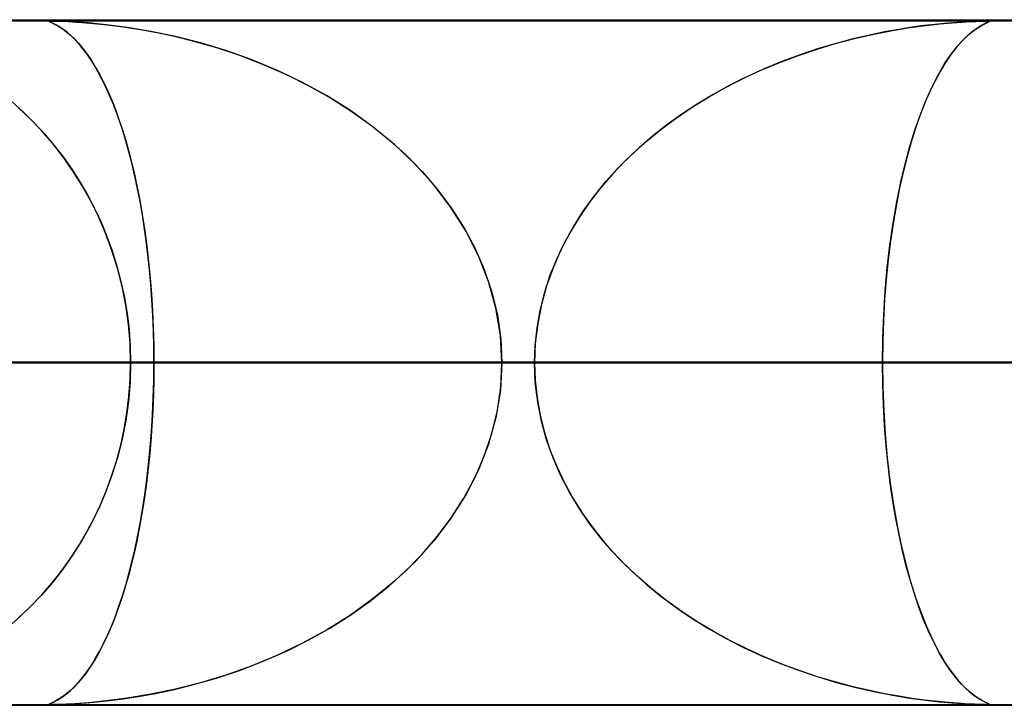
# Model space of a CAD drawing. Header units: millimetres. Extents: x -635 to 635, y -772 to 772.
# Tile 35 of 44: x 198 to 212, y 761 to 772. Entities that reach past the tile are written whole.
import ezdxf

# ---------------------------------------------------------------- set-up
doc = ezdxf.new("R2010")
doc.units = ezdxf.units.MM
doc.layers.add('HIDDEN', color=7, linetype='Continuous')
doc.layers.add('THICK', color=7, linetype='Continuous')

msp = doc.modelspace()

# ---------------------------------------------------------------- linework, layer by layer
at = {"layer": 'HIDDEN'}
for p, q in [((0, 771.49), (280.736, 771.49)), ((0, 771.49), (551.5, 771.49)), ((0, 771.49), (280.736, 771.49)), ((268.845, 771.48), (0, 771.48)), ((198.517, 771.476), (198.53, 771.479)), ((198.523, 771.478), (198.517, 771.475)), ((198.521, 771.47), (198.517, 771.476)), ((198.517, 771.475), (198.52, 771.47)), ((198.52, 771.47), (198.533, 771.464)), ((198.54, 771.46), (198.521, 771.47)), ((198.54, 771.48), (198.523, 771.478)), ((198.53, 771.479), (198.561, 771.48)), ((198.533, 771.464), (198.552, 771.455)), ((198.569, 771.48), (198.54, 771.48)), ((198.574, 771.444), (198.54, 771.46)), ((198.552, 771.455), (198.576, 771.444)), ((198.613, 771.479), (198.569, 771.48)), ((198.569, 771.48), (198.623, 771.479)), ((198.619, 771.422), (198.574, 771.444)), ((198.576, 771.444), (198.604, 771.429)), ((198.604, 771.429), (198.639, 771.41)), ((198.675, 771.478), (198.613, 771.479)), ((198.67, 771.391), (198.619, 771.422)), ((198.623, 771.479), (198.7, 771.477)), ((198.639, 771.41), (198.679, 771.386)), ((198.725, 771.355), (198.67, 771.391)), ((198.761, 771.474), (198.675, 771.478)), ((198.679, 771.386), (198.724, 771.356)), ((198.7, 771.477), (198.797, 771.472)), ((198.891, 771.467), (198.761, 771.474)), ((198.797, 771.472), (198.915, 771.466)), ((199.087, 771.453), (198.891, 771.467)), ((198.915, 771.466), (199.055, 771.455)), ((199.055, 771.455), (199.217, 771.441)), ((199.347, 771.427), (199.087, 771.453)), ((199.217, 771.441), (199.398, 771.421)), ((199.654, 771.387), (199.347, 771.427)), ((199.398, 771.421), (199.596, 771.396)), ((199.596, 771.396), (199.816, 771.361)), ((199.998, 771.329), (199.654, 771.387)), ((210.829, 771.342), (211.082, 771.384)), ((211.116, 771.389), (210.923, 771.359)), ((211.082, 771.384), (211.314, 771.416)), ((211.292, 771.413), (211.116, 771.389)), ((211.45, 771.431), (211.292, 771.413)), ((211.314, 771.416), (211.521, 771.439)), ((211.589, 771.445), (211.45, 771.431)), ((211.521, 771.439), (211.699, 771.455)), ((211.713, 771.456), (211.589, 771.445)), ((211.699, 771.455), (211.844, 771.466)), ((211.83, 771.465), (211.713, 771.456)), ((211.936, 771.471), (211.83, 771.465)), ((211.844, 771.466), (211.956, 771.472)), ((212.025, 771.475), (211.936, 771.471)), ((211.956, 771.472), (212.039, 771.476)), ((212.053, 771.369), (211.99, 771.324)), ((212.096, 771.478), (212.025, 771.475)), ((212.037, 771.358), (212.113, 771.407)), ((212.039, 771.476), (212.102, 771.478)), ((212.107, 771.404), (212.053, 771.369)), ((212.149, 771.48), (212.096, 771.478)), ((212.102, 771.478), (212.151, 771.48)), ((212.153, 771.429), (212.107, 771.404)), ((212.113, 771.407), (212.175, 771.44)), ((212.189, 771.48), (212.149, 771.48)), ((212.151, 771.48), (212.189, 771.48)), ((212.189, 771.447), (212.153, 771.429)), ((212.175, 771.44), (212.218, 771.46)), ((212.189, 771.48), (212.191, 771.48)), ((212.217, 771.48), (212.189, 771.48)), ((212.216, 771.459), (212.189, 771.447)), ((212.191, 771.48), (212.194, 771.48)), ((212.194, 771.48), (212.196, 771.48)), ((212.196, 771.48), (212.198, 771.48)), ((212.198, 771.48), (212.2, 771.48)), ((212.2, 771.48), (212.202, 771.48)), ((212.209, 771.48), (212.229, 771.479)), ((212.233, 771.468), (212.216, 771.459)), ((212.234, 771.478), (212.217, 771.48)), ((212.218, 771.46), (212.238, 771.471)), ((212.229, 771.479), (212.24, 771.477)), ((212.241, 771.473), (212.233, 771.468)), ((212.242, 771.476), (212.234, 771.478)), ((212.238, 771.471), (212.242, 771.476)), ((212.24, 771.477), (212.241, 771.473)), ((198.724, 771.356), (198.773, 771.318)), ((198.781, 771.312), (198.725, 771.355)), ((198.773, 771.318), (198.826, 771.273)), ((198.837, 771.263), (198.781, 771.312)), ((198.826, 771.273), (198.882, 771.219)), ((198.894, 771.207), (198.837, 771.263)), ((198.882, 771.219), (198.941, 771.156)), ((199.816, 771.361), (200.066, 771.316)), ((200.358, 771.254), (199.998, 771.329)), ((200.066, 771.316), (200.342, 771.258)), ((200.342, 771.258), (200.641, 771.184)), ((200.724, 771.161), (200.358, 771.254)), ((209.993, 771.151), (210.275, 771.225)), ((210.255, 771.22), (210.006, 771.154)), ((210.491, 771.275), (210.255, 771.22)), ((210.275, 771.225), (210.557, 771.289)), ((210.714, 771.321), (210.491, 771.275)), ((210.557, 771.289), (210.829, 771.342)), ((210.923, 771.359), (210.714, 771.321)), ((211.922, 771.266), (211.847, 771.193)), ((211.866, 771.212), (211.953, 771.293)), ((211.99, 771.324), (211.922, 771.266)), ((211.953, 771.293), (212.037, 771.358)), ((198.951, 771.145), (198.894, 771.207)), ((198.941, 771.156), (199.003, 771.082)), ((199.008, 771.076), (198.951, 771.145)), ((199.003, 771.082), (199.067, 770.997)), ((199.065, 771.001), (199.008, 771.076)), ((200.641, 771.184), (200.96, 771.092)), ((201.094, 771.049), (200.724, 771.161)), ((200.96, 771.092), (201.295, 770.98)), ((209.748, 771.078), (209.481, 770.989)), ((209.715, 771.067), (209.993, 771.151)), ((210.006, 771.154), (209.748, 771.078)), ((211.767, 771.103), (211.685, 770.996)), ((211.686, 770.998), (211.776, 771.114)), ((211.847, 771.193), (211.767, 771.103)), ((211.776, 771.114), (211.866, 771.212)), ((199.121, 770.919), (199.065, 771.001)), ((199.067, 770.997), (199.131, 770.904)), ((201.466, 770.917), (201.094, 771.049)), ((201.295, 770.98), (201.641, 770.848)), ((209.17, 770.872), (209.441, 770.974)), ((209.481, 770.989), (209.215, 770.89)), ((209.441, 770.974), (209.715, 771.067)), ((211.595, 770.865), (211.686, 770.998)), ((211.685, 770.996), (211.603, 770.877)), ((199.176, 770.83), (199.121, 770.919)), ((199.131, 770.904), (199.193, 770.802)), ((199.231, 770.735), (199.176, 770.83)), ((199.193, 770.802), (199.254, 770.694)), ((201.837, 770.764), (201.466, 770.917)), ((201.641, 770.848), (201.981, 770.699)), ((208.905, 770.761), (209.17, 770.872)), ((209.215, 770.89), (208.954, 770.782)), ((211.505, 770.712), (211.595, 770.865)), ((211.603, 770.877), (211.524, 770.745)), ((199.285, 770.633), (199.231, 770.735)), ((199.254, 770.694), (199.313, 770.578)), ((202.204, 770.589), (201.837, 770.764)), ((201.981, 770.699), (202.308, 770.536)), ((208.7, 770.666), (208.452, 770.542)), ((208.645, 770.64), (208.905, 770.761)), ((208.954, 770.782), (208.7, 770.666)), ((211.416, 770.54), (211.505, 770.712)), ((211.524, 770.745), (211.446, 770.6)), ((199.338, 770.525), (199.285, 770.633)), ((199.313, 770.578), (199.371, 770.455)), ((199.391, 770.41), (199.338, 770.525)), ((202.564, 770.392), (202.204, 770.589)), ((202.308, 770.536), (202.621, 770.359)), ((208.144, 770.371), (208.391, 770.51)), ((208.452, 770.542), (208.211, 770.41)), ((208.391, 770.51), (208.645, 770.64)), ((211.329, 770.35), (211.416, 770.54)), ((211.446, 770.6), (211.371, 770.444)), ((199.371, 770.455), (199.427, 770.325)), ((199.442, 770.288), (199.391, 770.41)), ((202.913, 770.174), (202.564, 770.392)), ((202.621, 770.359), (202.92, 770.169)), ((207.904, 770.222), (208.144, 770.371)), ((208.211, 770.41), (207.978, 770.269)), ((211.371, 770.444), (211.298, 770.275)), ((197.972, 770.299), (198.135, 770.153)), ((198.238, 770.053), (198.067, 770.215)), ((199.427, 770.325), (199.481, 770.188)), ((199.492, 770.159), (199.442, 770.288)), ((207.671, 770.064), (207.904, 770.222)), ((207.978, 770.269), (207.752, 770.12)), ((211.298, 770.275), (211.228, 770.094)), ((211.245, 770.141), (211.329, 770.35)), ((198.135, 770.153), (198.291, 769.998)), ((199.481, 770.188), (199.533, 770.044)), ((199.541, 770.023), (199.492, 770.159)), ((203.247, 769.933), (202.913, 770.174)), ((202.92, 770.169), (203.204, 769.966)), ((207.752, 770.12), (207.534, 769.964)), ((211.228, 770.094), (211.16, 769.901)), ((211.165, 769.914), (211.245, 770.141)), ((198.402, 769.88), (198.238, 770.053)), ((198.291, 769.998), (198.441, 769.837)), ((199.533, 770.044), (199.583, 769.893)), ((199.588, 769.88), (199.541, 770.023)), ((203.204, 769.966), (203.473, 769.751)), ((203.564, 769.671), (203.247, 769.933)), ((207.534, 769.964), (207.325, 769.799)), ((207.447, 769.897), (207.671, 770.064)), ((198.561, 769.697), (198.402, 769.88)), ((198.441, 769.837), (198.583, 769.669)), ((199.583, 769.893), (199.632, 769.736)), ((199.634, 769.73), (199.588, 769.88)), ((207.325, 769.799), (207.124, 769.626)), ((207.231, 769.72), (207.447, 769.897)), ((211.089, 769.67), (211.165, 769.914)), ((211.16, 769.901), (211.096, 769.697)), ((198.712, 769.504), (198.561, 769.697)), ((198.583, 769.669), (198.718, 769.496)), ((199.632, 769.736), (199.678, 769.572)), ((199.678, 769.572), (199.634, 769.73)), ((203.473, 769.751), (203.725, 769.524)), ((203.861, 769.388), (203.564, 769.671)), ((207.025, 769.535), (207.231, 769.72)), ((211.017, 769.409), (211.089, 769.67)), ((211.096, 769.697), (211.036, 769.482)), ((198.856, 769.3), (198.712, 769.504)), ((198.718, 769.496), (198.845, 769.316)), ((199.678, 769.572), (199.722, 769.4)), ((199.72, 769.408), (199.678, 769.572)), ((203.725, 769.524), (203.961, 769.282)), ((206.829, 769.34), (207.025, 769.535)), ((207.124, 769.626), (206.932, 769.444)), ((199.761, 769.236), (199.72, 769.408)), ((199.722, 769.4), (199.765, 769.22)), ((204.134, 769.084), (203.861, 769.388)), ((206.932, 769.444), (206.747, 769.251)), ((210.951, 769.131), (211.017, 769.409)), ((211.036, 769.482), (210.98, 769.256)), ((198.845, 769.316), (198.963, 769.131)), ((198.991, 769.086), (198.856, 769.3)), ((199.8, 769.057), (199.761, 769.236)), ((199.765, 769.22), (199.805, 769.032)), ((203.961, 769.282), (204.182, 769.026)), ((206.747, 769.251), (206.571, 769.048)), ((206.645, 769.136), (206.829, 769.34)), ((210.98, 769.256), (210.928, 769.022)), ((198.963, 769.131), (199.074, 768.941)), ((199.117, 768.862), (198.991, 769.086)), ((204.381, 768.76), (204.134, 769.084)), ((206.473, 768.924), (206.645, 769.136)), ((210.891, 768.839), (210.951, 769.131)), ((199.074, 768.941), (199.176, 768.745)), ((199.836, 768.872), (199.8, 769.057)), ((199.805, 769.032), (199.843, 768.835)), ((204.182, 769.026), (204.385, 768.755)), ((206.314, 768.705), (206.473, 768.924)), ((206.571, 769.048), (206.406, 768.835)), ((210.928, 769.022), (210.88, 768.778)), ((199.233, 768.628), (199.117, 768.862)), ((199.87, 768.68), (199.836, 768.872)), ((199.843, 768.835), (199.879, 768.629)), ((206.406, 768.835), (206.252, 768.611)), ((210.88, 768.778), (210.837, 768.526)), ((210.838, 768.531), (210.891, 768.839)), ((199.176, 768.745), (199.271, 768.544)), ((199.902, 768.482), (199.87, 768.68)), ((204.598, 768.416), (204.381, 768.76)), ((204.385, 768.755), (204.568, 768.468)), ((206.169, 768.478), (206.314, 768.705)), ((199.338, 768.384), (199.233, 768.628)), ((199.271, 768.544), (199.357, 768.337)), ((199.879, 768.629), (199.911, 768.416)), ((206.252, 768.611), (206.111, 768.376)), ((210.791, 768.21), (210.838, 768.531)), ((210.837, 768.526), (210.798, 768.265)), ((199.431, 768.131), (199.338, 768.384)), ((199.93, 768.278), (199.902, 768.482)), ((199.911, 768.416), (199.941, 768.195)), ((204.568, 768.468), (204.73, 768.167)), ((204.783, 768.053), (204.598, 768.416)), ((206.111, 768.376), (205.983, 768.131)), ((206.039, 768.244), (206.169, 768.478)), ((199.357, 768.337), (199.434, 768.123)), ((199.956, 768.068), (199.93, 768.278)), ((205.925, 768.004), (206.039, 768.244)), ((210.752, 767.877), (210.791, 768.21)), ((210.798, 768.265), (210.765, 767.994)), ((199.512, 767.87), (199.431, 768.131)), ((199.434, 768.123), (199.503, 767.903)), ((199.941, 768.195), (199.967, 767.967)), ((199.979, 767.852), (199.956, 768.068)), ((204.73, 768.167), (204.867, 767.851)), ((205.983, 768.131), (205.872, 767.877)), ((199.967, 767.967), (199.99, 767.733)), ((204.93, 767.676), (204.783, 768.053)), ((205.827, 767.758), (205.925, 768.004)), ((210.765, 767.994), (210.736, 767.71)), ((199.503, 767.903), (199.563, 767.677)), ((199.58, 767.603), (199.512, 767.87)), ((199.999, 767.632), (199.979, 767.852)), ((204.867, 767.851), (204.977, 767.523)), ((205.872, 767.877), (205.778, 767.614)), ((210.722, 767.536), (210.752, 767.877)), ((199.563, 767.677), (199.612, 767.445)), ((199.99, 767.733), (200.009, 767.494)), ((200.015, 767.407), (199.999, 767.632)), ((205.038, 767.287), (204.93, 767.676)), ((205.746, 767.507), (205.827, 767.758)), ((210.736, 767.71), (210.713, 767.415)), ((199.633, 767.33), (199.58, 767.603)), ((200.009, 767.494), (200.024, 767.249)), ((204.977, 767.523), (205.059, 767.184)), ((205.683, 767.254), (205.746, 767.507)), ((205.778, 767.614), (205.703, 767.343)), ((210.7, 767.19), (210.722, 767.536)), ((199.612, 767.445), (199.651, 767.21)), ((200.028, 767.18), (200.015, 767.407)), ((205.703, 767.343), (205.648, 767.064)), ((210.713, 767.415), (210.696, 767.11)), ((199.671, 767.053), (199.633, 767.33)), ((199.651, 767.21), (199.68, 766.972)), ((200.024, 767.249), (200.035, 766.999)), ((205.103, 766.891), (205.038, 767.287)), ((205.638, 766.999), (205.683, 767.254)), ((199.695, 766.773), (199.671, 767.053)), ((200.037, 766.951), (200.028, 767.18)), ((205.059, 767.184), (205.108, 766.839)), ((205.648, 767.064), (205.613, 766.779)), ((210.696, 767.11), (210.686, 766.801)), ((210.687, 766.841), (210.7, 767.19)), ((199.68, 766.972), (199.697, 766.732)), ((200.035, 766.999), (200.042, 766.746)), ((200.042, 766.721), (200.037, 766.951)), ((205.611, 766.745), (205.638, 766.999)), ((199.702, 766.49), (199.695, 766.773)), ((205.125, 766.49), (205.103, 766.891)), ((205.108, 766.839), (205.125, 766.49)), ((205.613, 766.779), (205.602, 766.49)), ((210.682, 766.49), (210.687, 766.841)), ((210.686, 766.801), (210.682, 766.49)), ((199.697, 766.732), (199.702, 766.49)), ((200.042, 766.746), (200.044, 766.49)), ((200.044, 766.49), (200.042, 766.721)), ((205.602, 766.49), (205.611, 766.745)), ((0, 766.49), (210.682, 766.49)), ((205.602, 766.49), (0, 766.49)), ((210.682, 766.49), (0, 766.49)), ((0, 766.49), (205.602, 766.49)), ((0, 766.49), (224.848, 766.49)), ((219.767, 766.49), (0, 766.49)), ((224.848, 766.49), (0, 766.49)), ((0, 766.49), (219.767, 766.49)), ((0, 766.49), (239.012, 766.49)), ((233.932, 766.49), (0, 766.49)), ((239.012, 766.49), (0, 766.49)), ((0, 766.49), (233.932, 766.49)), ((0, 766.49), (253.177, 766.49)), ((248.097, 766.49), (0, 766.49)), ((253.177, 766.49), (0, 766.49)), ((0, 766.49), (248.097, 766.49)), ((0, 766.49), (267.342, 766.49)), ((262.261, 766.49), (0, 766.49)), ((267.342, 766.49), (0, 766.49)), ((0, 766.49), (262.261, 766.49)), ((105.961, 766.49), (199.702, 766.49)), ((199.702, 766.49), (105.961, 766.49)), ((217.553, 766.49), (115.047, 766.49)), ((115.047, 766.49), (217.553, 766.49)), ((120.128, 766.49), (227.535, 766.49)), ((227.535, 766.49), (120.128, 766.49)), ((245.384, 766.49), (129.214, 766.49)), ((129.214, 766.49), (245.384, 766.49)), ((134.296, 766.49), (255.366, 766.49)), ((255.366, 766.49), (134.296, 766.49)), ((273.214, 766.49), (143.381, 766.49)), ((143.381, 766.49), (273.214, 766.49)), ((148.462, 766.49), (283.196, 766.49)), ((283.196, 766.49), (148.462, 766.49)), ((301.043, 766.49), (157.547, 766.49)), ((157.547, 766.49), (301.043, 766.49)), ((162.628, 766.49), (311.025, 766.49)), ((311.025, 766.49), (162.628, 766.49)), ((328.872, 766.49), (171.713, 766.49)), ((171.713, 766.49), (328.872, 766.49)), ((176.794, 766.49), (338.853, 766.49)), ((338.853, 766.49), (176.794, 766.49)), ((356.7, 766.49), (185.879, 766.49)), ((185.879, 766.49), (356.7, 766.49)), ((190.959, 766.49), (366.681, 766.49)), ((366.681, 766.49), (190.959, 766.49)), ((190.959, 766.49), (200.044, 766.49)), ((200.044, 766.49), (190.959, 766.49)), ((205.602, 766.49), (196.517, 766.49)), ((196.517, 766.49), (205.602, 766.49)), ((199.702, 766.49), (199.695, 766.207)), ((199.697, 766.244), (199.702, 766.49)), ((199.702, 766.49), (217.553, 766.49)), ((217.553, 766.49), (199.702, 766.49)), ((200.044, 766.49), (200.042, 766.258)), ((200.042, 766.234), (200.044, 766.49)), ((384.527, 766.49), (200.044, 766.49)), ((200.044, 766.49), (384.527, 766.49)), ((205.125, 766.49), (205.103, 766.089)), ((205.108, 766.141), (205.125, 766.49)), ((205.125, 766.49), (394.508, 766.49)), ((394.508, 766.49), (205.125, 766.49)), ((205.125, 766.49), (214.209, 766.49)), ((214.209, 766.49), (205.125, 766.49)), ((205.613, 766.201), (205.602, 766.49)), ((205.602, 766.49), (205.611, 766.235)), ((210.682, 766.49), (210.687, 766.139)), ((210.686, 766.181), (210.682, 766.49)), ((219.767, 766.49), (210.682, 766.49)), ((210.682, 766.49), (219.767, 766.49)), ((199.695, 766.207), (199.671, 765.927)), ((199.679, 766), (199.697, 766.244)), ((200.035, 765.981), (200.042, 766.234)), ((200.042, 766.258), (200.037, 766.027)), ((205.611, 766.235), (205.638, 765.981)), ((205.648, 765.916), (205.613, 766.201)), ((205.103, 766.089), (205.038, 765.693)), ((205.059, 765.796), (205.108, 766.141)), ((210.696, 765.875), (210.686, 766.181)), ((210.687, 766.139), (210.7, 765.79)), ((199.671, 765.927), (199.633, 765.65)), ((199.65, 765.759), (199.679, 766)), ((200.024, 765.731), (200.035, 765.981)), ((200.037, 766.027), (200.027, 765.797)), ((205.638, 765.981), (205.683, 765.726)), ((205.703, 765.637), (205.648, 765.916)), ((199.61, 765.521), (199.65, 765.759)), ((200.027, 765.797), (200.015, 765.569)), ((204.977, 765.457), (205.059, 765.796)), ((210.713, 765.573), (210.696, 765.875)), ((210.7, 765.79), (210.722, 765.444)), ((199.633, 765.65), (199.58, 765.378)), ((200.009, 765.486), (200.024, 765.731)), ((205.038, 765.693), (204.93, 765.304)), ((205.683, 765.726), (205.746, 765.473)), ((205.778, 765.366), (205.703, 765.637)), ((199.559, 765.286), (199.61, 765.521)), ((199.99, 765.247), (200.009, 765.486)), ((200.015, 765.569), (199.998, 765.343)), ((205.746, 765.473), (205.827, 765.222)), ((210.735, 765.28), (210.713, 765.573)), ((199.58, 765.378), (199.512, 765.11)), ((199.998, 765.343), (199.978, 765.122)), ((204.867, 765.129), (204.977, 765.457)), ((205.872, 765.103), (205.778, 765.366)), ((210.722, 765.444), (210.752, 765.103)), ((199.497, 765.056), (199.559, 765.286)), ((199.967, 765.013), (199.99, 765.247)), ((204.93, 765.304), (204.783, 764.927)), ((205.827, 765.222), (205.925, 764.976)), ((210.764, 764.999), (210.735, 765.28)), ((199.426, 764.834), (199.497, 765.056)), ((199.512, 765.11), (199.431, 764.849)), ((199.978, 765.122), (199.955, 764.905)), ((204.73, 764.813), (204.867, 765.129)), ((205.983, 764.849), (205.872, 765.103)), ((210.752, 765.103), (210.791, 764.77)), ((199.955, 764.905), (199.929, 764.695)), ((199.941, 764.785), (199.967, 765.013)), ((204.783, 764.927), (204.598, 764.564)), ((205.925, 764.976), (206.039, 764.736)), ((210.797, 764.729), (210.764, 764.999)), ((199.431, 764.849), (199.338, 764.596)), ((199.346, 764.617), (199.426, 764.834)), ((199.911, 764.564), (199.941, 764.785)), ((204.568, 764.512), (204.73, 764.813)), ((206.111, 764.604), (205.983, 764.849)), ((210.791, 764.77), (210.838, 764.449)), ((199.258, 764.407), (199.346, 764.617)), ((199.929, 764.695), (199.9, 764.49)), ((206.039, 764.736), (206.169, 764.502)), ((210.834, 764.47), (210.797, 764.729)), ((199.338, 764.596), (199.233, 764.352)), ((199.9, 764.49), (199.869, 764.291)), ((199.879, 764.351), (199.911, 764.564)), ((204.598, 764.564), (204.381, 764.22)), ((204.385, 764.225), (204.568, 764.512)), ((206.252, 764.369), (206.111, 764.604)), ((206.169, 764.502), (206.314, 764.275)), ((210.877, 764.219), (210.834, 764.47)), ((199.233, 764.352), (199.117, 764.118)), ((199.161, 764.204), (199.258, 764.407)), ((199.843, 764.145), (199.879, 764.351)), ((206.406, 764.145), (206.252, 764.369)), ((210.838, 764.449), (210.891, 764.141)), ((199.056, 764.006), (199.161, 764.204)), ((199.869, 764.291), (199.834, 764.098)), ((204.381, 764.22), (204.134, 763.896)), ((204.182, 763.954), (204.385, 764.225)), ((206.314, 764.275), (206.473, 764.056)), ((210.924, 763.978), (210.877, 764.219)), ((199.117, 764.118), (198.991, 763.894)), ((199.834, 764.098), (199.798, 763.912)), ((199.805, 763.948), (199.843, 764.145)), ((206.571, 763.932), (206.406, 764.145)), ((206.473, 764.056), (206.645, 763.844)), ((210.891, 764.141), (210.951, 763.849)), ((198.991, 763.894), (198.856, 763.68)), ((198.942, 763.814), (199.056, 764.006)), ((199.798, 763.912), (199.759, 763.733)), ((199.765, 763.76), (199.805, 763.948)), ((204.134, 763.896), (203.861, 763.592)), ((203.961, 763.698), (204.182, 763.954)), ((206.747, 763.729), (206.571, 763.932)), ((210.975, 763.744), (210.924, 763.978)), ((198.82, 763.627), (198.942, 763.814)), ((199.722, 763.58), (199.765, 763.76)), ((206.645, 763.844), (206.829, 763.64)), ((210.951, 763.849), (211.017, 763.571)), ((211.03, 763.52), (210.975, 763.744)), ((198.689, 763.446), (198.82, 763.627)), ((198.856, 763.68), (198.712, 763.476)), ((199.759, 763.733), (199.718, 763.561)), ((203.725, 763.456), (203.961, 763.698)), ((206.932, 763.536), (206.747, 763.729)), ((206.829, 763.64), (207.025, 763.445)), ((198.712, 763.476), (198.561, 763.283)), ((199.718, 763.561), (199.675, 763.396)), ((199.678, 763.408), (199.722, 763.58)), ((203.473, 763.229), (203.725, 763.456)), ((203.861, 763.592), (203.564, 763.309)), ((207.124, 763.354), (206.932, 763.536)), ((211.017, 763.571), (211.089, 763.31)), ((211.09, 763.306), (211.03, 763.52)), ((198.551, 763.271), (198.689, 763.446)), ((199.675, 763.396), (199.63, 763.239)), ((199.632, 763.244), (199.678, 763.408)), ((207.025, 763.445), (207.231, 763.26)), ((207.325, 763.181), (207.124, 763.354)), ((198.561, 763.283), (198.402, 763.1)), ((198.405, 763.102), (198.551, 763.271)), ((199.583, 763.086), (199.632, 763.244)), ((199.63, 763.239), (199.584, 763.089)), ((203.204, 763.014), (203.473, 763.229)), ((203.564, 763.309), (203.247, 763.047)), ((207.231, 763.26), (207.447, 763.083)), ((207.534, 763.016), (207.325, 763.181)), ((211.089, 763.31), (211.165, 763.066)), ((211.153, 763.102), (211.09, 763.306)), ((198.402, 763.1), (198.238, 762.927)), ((198.25, 762.94), (198.405, 763.102)), ((199.533, 762.936), (199.583, 763.086)), ((199.584, 763.089), (199.536, 762.946)), ((203.247, 763.047), (202.913, 762.806)), ((207.447, 763.083), (207.671, 762.916)), ((211.219, 762.91), (211.153, 763.102)), ((211.165, 763.066), (211.245, 762.839)), ((198.238, 762.927), (198.067, 762.765)), ((198.09, 762.786), (198.25, 762.94)), ((199.481, 762.792), (199.533, 762.936)), ((199.536, 762.946), (199.487, 762.81)), ((202.92, 762.811), (203.204, 763.014)), ((207.752, 762.86), (207.534, 763.016)), ((207.671, 762.916), (207.904, 762.758)), ((211.288, 762.729), (211.219, 762.91)), ((197.923, 762.64), (198.09, 762.786)), ((199.427, 762.655), (199.481, 762.792)), ((199.487, 762.81), (199.437, 762.681)), ((202.913, 762.806), (202.564, 762.588)), ((202.621, 762.621), (202.92, 762.811)), ((207.978, 762.711), (207.752, 762.86)), ((207.904, 762.758), (208.144, 762.609)), ((211.245, 762.839), (211.329, 762.63)), ((199.371, 762.525), (199.427, 762.655)), ((199.437, 762.681), (199.386, 762.559)), ((202.308, 762.444), (202.621, 762.621)), ((208.211, 762.57), (207.978, 762.711)), ((208.144, 762.609), (208.391, 762.47)), ((211.36, 762.56), (211.288, 762.729)), ((211.329, 762.63), (211.416, 762.44)), ((199.313, 762.402), (199.371, 762.525)), ((199.386, 762.559), (199.333, 762.443)), ((202.564, 762.588), (202.204, 762.391)), ((208.452, 762.438), (208.211, 762.57)), ((208.391, 762.47), (208.645, 762.34)), ((211.435, 762.403), (211.36, 762.56)), ((199.279, 762.335), (199.225, 762.234)), ((199.254, 762.286), (199.313, 762.402)), ((199.333, 762.443), (199.279, 762.335)), ((202.204, 762.391), (201.837, 762.216)), ((201.981, 762.281), (202.308, 762.444)), ((208.7, 762.314), (208.452, 762.438)), ((208.645, 762.34), (208.905, 762.219)), ((208.954, 762.198), (208.7, 762.314)), ((211.416, 762.44), (211.505, 762.268)), ((211.511, 762.257), (211.435, 762.403)), ((199.131, 762.077), (199.193, 762.178)), ((199.225, 762.234), (199.17, 762.139)), ((199.193, 762.178), (199.254, 762.286)), ((201.837, 762.216), (201.466, 762.063)), ((201.641, 762.132), (201.981, 762.281)), ((208.905, 762.219), (209.17, 762.108)), ((209.215, 762.09), (208.954, 762.198)), ((211.505, 762.268), (211.595, 762.115)), ((211.59, 762.125), (211.511, 762.257)), ((199.114, 762.051), (199.057, 761.969)), ((199.067, 761.983), (199.131, 762.077)), ((199.17, 762.139), (199.114, 762.051)), ((201.466, 762.063), (201.094, 761.931)), ((201.295, 762), (201.641, 762.132)), ((209.17, 762.108), (209.441, 762.006)), ((209.481, 761.991), (209.215, 762.09)), ((211.67, 762.004), (211.59, 762.125)), ((211.595, 762.115), (211.686, 761.982)), ((198.941, 761.824), (199.003, 761.898)), ((199.001, 761.895), (198.943, 761.827)), ((199.057, 761.969), (199.001, 761.895)), ((199.003, 761.898), (199.067, 761.983)), ((200.641, 761.797), (200.96, 761.888)), ((201.094, 761.931), (200.724, 761.819)), ((200.96, 761.888), (201.295, 762)), ((209.441, 762.006), (209.715, 761.913)), ((209.748, 761.902), (209.481, 761.991)), ((209.715, 761.913), (209.993, 761.829)), ((210.006, 761.826), (209.748, 761.902)), ((211.752, 761.896), (211.67, 762.004)), ((211.686, 761.982), (211.776, 761.866)), ((211.832, 761.804), (211.752, 761.896)), ((198.826, 761.707), (198.882, 761.761)), ((198.886, 761.765), (198.829, 761.71)), ((198.882, 761.761), (198.941, 761.824)), ((198.943, 761.827), (198.886, 761.765)), ((200.342, 761.722), (200.641, 761.797)), ((200.724, 761.819), (200.358, 761.726)), ((209.993, 761.829), (210.275, 761.755)), ((210.255, 761.76), (210.006, 761.826)), ((210.491, 761.705), (210.255, 761.76)), ((210.275, 761.755), (210.557, 761.691)), ((211.776, 761.866), (211.866, 761.768)), ((211.907, 761.728), (211.832, 761.804)), ((211.866, 761.768), (211.953, 761.687)), ((198.639, 761.57), (198.679, 761.594)), ((198.716, 761.619), (198.662, 761.583)), ((198.679, 761.594), (198.724, 761.624)), ((198.772, 761.661), (198.716, 761.619)), ((198.724, 761.624), (198.773, 761.662)), ((198.829, 761.71), (198.772, 761.661)), ((198.773, 761.662), (198.826, 761.707)), ((199.654, 761.593), (199.347, 761.553)), ((199.596, 761.585), (199.816, 761.619)), ((199.998, 761.651), (199.654, 761.593)), ((199.816, 761.619), (200.066, 761.664)), ((200.358, 761.726), (199.998, 761.651)), ((200.066, 761.664), (200.342, 761.722)), ((210.714, 761.659), (210.491, 761.705)), ((210.557, 761.691), (210.829, 761.638)), ((210.923, 761.621), (210.714, 761.659)), ((210.829, 761.638), (211.082, 761.596)), ((211.116, 761.591), (210.923, 761.621)), ((211.082, 761.596), (211.314, 761.565)), ((211.292, 761.567), (211.116, 761.591)), ((211.976, 761.667), (211.907, 761.728)), ((211.953, 761.687), (212.037, 761.622)), ((212.039, 761.62), (211.976, 761.667)), ((212.037, 761.622), (212.113, 761.573)), ((212.095, 761.583), (212.039, 761.62)), ((0, 761.5), (268.845, 761.5)), ((0, 761.49), (280.736, 761.49)), ((0, 761.49), (551.5, 761.49)), ((0, 761.49), (280.736, 761.49)), ((113.585, 761.5), (222.6, 761.5)), ((127.748, 761.5), (250.425, 761.5)), ((141.913, 761.5), (278.25, 761.5)), ((156.077, 761.5), (306.075, 761.5)), ((170.241, 761.5), (333.9, 761.5)), ((184.405, 761.5), (361.725, 761.5)), ((198.517, 761.505), (198.52, 761.51)), ((198.523, 761.502), (198.517, 761.505)), ((198.519, 761.508), (198.518, 761.503)), ((198.518, 761.503), (198.534, 761.501)), ((198.536, 761.518), (198.519, 761.508)), ((198.52, 761.51), (198.533, 761.517)), ((198.54, 761.5), (198.523, 761.502)), ((198.533, 761.517), (198.552, 761.525)), ((198.534, 761.501), (198.569, 761.5)), ((198.567, 761.533), (198.536, 761.518)), ((198.569, 761.5), (198.54, 761.5)), ((198.552, 761.525), (198.576, 761.536)), ((198.611, 761.554), (198.567, 761.533)), ((198.569, 761.5), (198.623, 761.501)), ((198.613, 761.5), (198.569, 761.5)), ((198.569, 761.5), (389.55, 761.5)), ((198.576, 761.536), (198.604, 761.551)), ((198.604, 761.551), (198.639, 761.57)), ((198.662, 761.583), (198.611, 761.554)), ((198.675, 761.502), (198.613, 761.5)), ((198.623, 761.501), (198.7, 761.503)), ((198.761, 761.506), (198.675, 761.502)), ((198.7, 761.503), (198.797, 761.508)), ((198.891, 761.513), (198.761, 761.506)), ((198.797, 761.508), (198.915, 761.514)), ((199.087, 761.527), (198.891, 761.513)), ((198.915, 761.514), (199.055, 761.525)), ((199.055, 761.525), (199.217, 761.539)), ((199.347, 761.553), (199.087, 761.527)), ((199.217, 761.539), (199.398, 761.559)), ((199.398, 761.559), (199.596, 761.585)), ((211.45, 761.549), (211.292, 761.567)), ((211.314, 761.565), (211.521, 761.541)), ((211.589, 761.535), (211.45, 761.549)), ((211.521, 761.541), (211.699, 761.525)), ((211.713, 761.524), (211.589, 761.535)), ((211.699, 761.525), (211.844, 761.514)), ((211.83, 761.515), (211.713, 761.524)), ((211.936, 761.509), (211.83, 761.515)), ((211.844, 761.514), (211.956, 761.508)), ((212.025, 761.505), (211.936, 761.509)), ((211.956, 761.508), (212.039, 761.504)), ((212.096, 761.502), (212.025, 761.505)), ((212.039, 761.504), (212.102, 761.502)), ((212.143, 761.556), (212.095, 761.583)), ((212.149, 761.5), (212.096, 761.502)), ((212.102, 761.502), (212.151, 761.5)), ((212.113, 761.573), (212.175, 761.54)), ((212.181, 761.537), (212.143, 761.556)), ((212.189, 761.5), (212.149, 761.5)), ((212.151, 761.5), (212.189, 761.5)), ((212.175, 761.54), (212.218, 761.52)), ((212.21, 761.523), (212.181, 761.537)), ((212.217, 761.5), (212.189, 761.5)), ((212.189, 761.5), (212.216, 761.5)), ((212.229, 761.514), (212.21, 761.523)), ((212.216, 761.5), (212.233, 761.502)), ((212.234, 761.502), (212.217, 761.5)), ((212.218, 761.52), (212.238, 761.509)), ((212.24, 761.508), (212.229, 761.514)), ((212.233, 761.502), (212.241, 761.504)), ((212.242, 761.504), (212.234, 761.502)), ((212.238, 761.509), (212.242, 761.504)), ((212.241, 761.504), (212.24, 761.508))]:
    msp.add_line(p, q, dxfattribs=at)
at = {"layer": 'THICK'}
for p, q in [((0, 771.5), (606.5, 771.5)), ((606.5, 766.5), (0, 766.5))]:
    msp.add_line(p, q, dxfattribs=at)

doc.saveas('drawing.dxf')
